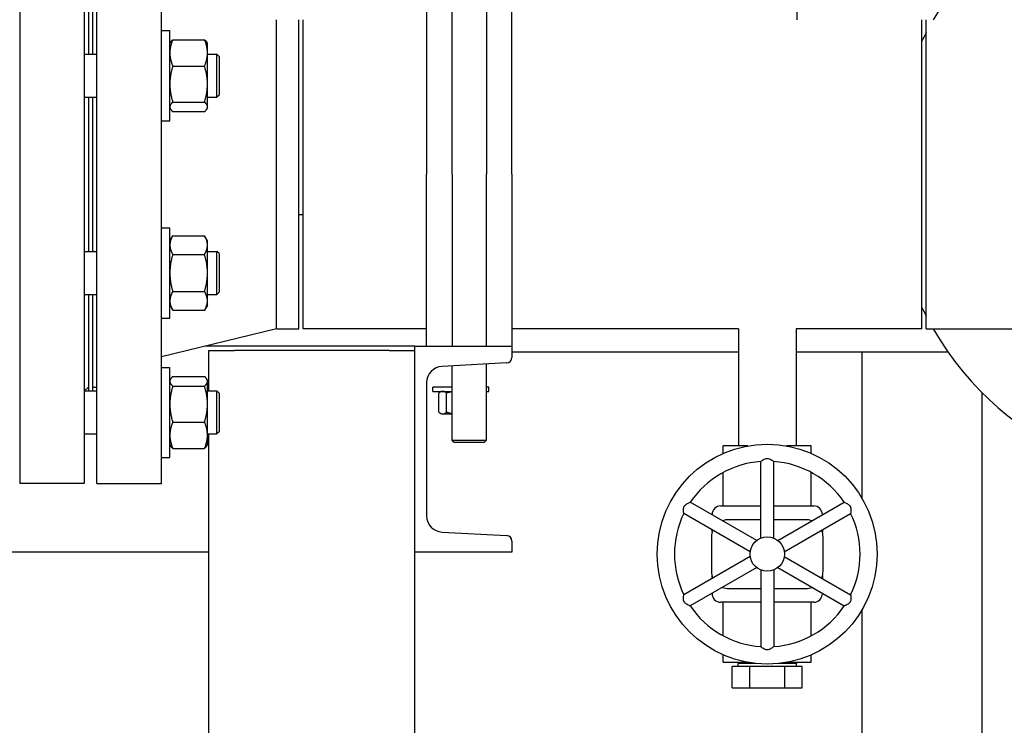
# Model space of a CAD drawing. Header units: inches. Extents: x 24 to 1128, y -69 to 748.
# Tile 100 of 256: x 199 to 214, y 176 to 187. Entities that reach past the tile are written whole.
import ezdxf

# ---------------------------------------------------------------- set-up
doc = ezdxf.new("R2010")
doc.units = ezdxf.units.IN
doc.header["$LTSCALE"] = 32
doc.header["$MEASUREMENT"] = 0
doc.layers.add('Visible (ANSI)', color=7, linetype='Continuous', lineweight=30)

msp = doc.modelspace()

# ---------------------------------------------------------------- linework, layer by layer
at = {"layer": 'Visible (ANSI)'}
for p, q in [((210.72787, 186.60867), (210.72787, 189.64617)), ((199.41537, 188.85867), (199.41537, 179.85867)), ((200.35537, 188.85867), (200.35537, 179.85867)), ((200.53787, 179.85867), (200.53787, 188.85867)), ((201.47787, 179.85867), (201.47787, 188.85867)), ((200.41537, 187.51017), (200.41537, 186.10589)), ((200.47787, 186.10589), (200.47787, 187.51017)), ((205.70537, 184.35867), (205.70537, 187.10867)), ((206.20537, 187.10867), (206.20537, 184.35867)), ((205.33537, 186.89505), (205.33537, 184.35867)), ((206.57537, 184.35867), (206.57537, 186.89505)), ((203.1512, 182.10867), (203.1512, 186.60867)), ((203.47787, 182.10867), (203.47787, 186.60867)), ((203.54037, 182.10867), (203.54037, 186.60867)), ((212.54037, 182.10867), (212.54037, 186.60867)), ((212.60287, 182.10867), (212.60287, 186.60867)), ((201.47787, 186.44998), (201.59987, 186.44998)), ((201.59987, 185.13748), (201.59987, 186.44998)), ((201.59987, 186.26248), (201.60942, 186.27902)), ((201.64174, 186.31656), (202.105, 186.31656)), ((202.14687, 186.26248), (202.13732, 186.27902)), ((202.14687, 186.12519), (202.14687, 186.26248)), ((200.35537, 186.10589), (200.53787, 186.10589)), ((202.14687, 185.67241), (202.14687, 186.12519)), ((202.14687, 186.10589), (202.28407, 186.10589)), ((202.28407, 185.48089), (202.28407, 186.10589)), ((202.31537, 186.07459), (202.28407, 186.10589)), ((202.31537, 186.07459), (202.31537, 185.51219)), ((201.64174, 185.93382), (202.105, 185.93382)), ((202.14687, 185.34095), (202.14687, 185.67241)), ((202.31537, 185.51219), (202.28407, 185.48089)), ((200.35537, 185.48089), (200.53787, 185.48089)), ((200.41537, 185.48089), (200.41537, 183.23617)), ((200.47787, 183.23617), (200.47787, 185.48089)), ((201.64174, 185.411), (202.105, 185.411)), ((202.14687, 185.48089), (202.28407, 185.48089)), ((201.59987, 185.32498), (201.60942, 185.30845)), ((201.64174, 185.27091), (202.105, 185.27091)), ((202.14687, 185.32498), (202.13732, 185.30845)), ((202.14687, 185.32498), (202.14687, 185.34095)), ((201.47787, 185.13748), (201.59987, 185.13748)), ((205.33537, 181.85867), (205.33537, 184.35867)), ((205.70537, 184.35867), (205.70537, 181.85867)), ((206.20537, 181.85867), (206.20537, 184.35867)), ((206.57537, 184.35867), (206.57537, 181.85867)), ((203.54037, 183.76867), (203.47787, 183.76867)), ((201.47787, 183.57986), (201.59987, 183.57986)), ((201.59987, 182.26736), (201.59987, 183.57986)), ((201.59987, 183.39236), (201.64174, 183.46487)), ((201.64174, 183.46487), (202.105, 183.46487)), ((202.14687, 183.39236), (202.105, 183.46487)), ((202.14687, 183.32956), (202.14687, 183.39236)), ((200.35537, 183.23617), (200.53787, 183.23617)), ((202.14687, 182.92361), (202.14687, 183.32956)), ((202.14687, 183.23617), (202.28407, 183.23617)), ((202.28407, 182.61117), (202.28407, 183.23617)), ((202.31537, 183.20487), (202.28407, 183.23617)), ((202.31537, 183.20487), (202.31537, 182.64247)), ((201.64174, 183.19424), (202.105, 183.19424)), ((202.14687, 182.51766), (202.14687, 182.92361)), ((201.64174, 182.65297), (202.105, 182.65297)), ((202.31537, 182.64247), (202.28407, 182.61117)), ((200.35537, 182.61117), (200.53787, 182.61117)), ((200.41537, 182.61117), (200.41537, 181.20705)), ((200.47787, 181.20705), (200.47787, 182.61117)), ((202.14687, 182.61117), (202.28407, 182.61117)), ((202.14687, 182.45486), (202.14687, 182.51766)), ((201.59987, 182.45486), (201.64174, 182.38234)), ((201.64174, 182.38234), (202.105, 182.38234)), ((202.14687, 182.45486), (202.105, 182.38234)), ((201.47787, 182.26736), (201.59987, 182.26736)), ((203.1512, 182.10867), (201.47787, 181.70367)), ((203.1512, 182.10867), (203.47787, 182.10867)), ((205.33537, 182.10867), (203.54037, 182.10867)), ((209.87037, 182.10867), (206.57537, 182.10867)), ((209.87037, 182.10867), (209.87037, 180.40817)), ((212.54037, 182.10867), (210.71037, 182.10867)), ((210.71037, 182.10867), (210.71037, 180.40817)), ((212.60287, 182.10867), (216.60287, 182.10867)), ((205.16537, 181.85867), (202.11828, 181.85867)), ((202.16537, 181.20717), (202.16537, 181.79617)), ((202.16537, 181.79617), (202.54037, 181.79617)), ((204.79037, 181.79617), (202.54037, 181.79617)), ((204.79037, 181.79617), (205.16537, 181.79617)), ((205.16537, 178.85867), (205.16537, 181.85867)), ((205.16537, 181.85867), (206.57537, 181.85867)), ((206.57537, 181.85867), (206.57537, 181.69387)), ((209.87037, 181.76867), (206.57537, 181.76867)), ((212.92294, 181.76867), (210.71037, 181.76867)), ((211.66537, 181.76867), (211.66537, 179.65132)), ((201.47787, 181.55037), (201.59987, 181.55037)), ((201.59987, 180.23787), (201.59987, 181.55037)), ((206.49956, 181.61398), (205.56043, 181.56477)), ((205.70537, 180.48992), (205.70537, 181.57237)), ((206.20537, 180.48992), (206.20537, 181.59857)), ((201.59987, 181.36287), (201.60942, 181.37941)), ((201.64174, 181.41694), (202.105, 181.41694)), ((202.14687, 181.36287), (202.13732, 181.37941)), ((202.14687, 181.3469), (202.14687, 181.36287)), ((202.14687, 181.01544), (202.14687, 181.3469)), ((200.35537, 181.20705), (200.53787, 181.20705)), ((200.41537, 181.26367), (200.35875, 181.20705)), ((200.35887, 181.20717), (200.41537, 181.20717)), ((200.47787, 181.26367), (200.53787, 181.26367)), ((200.47787, 181.20717), (200.53787, 181.20717)), ((201.64174, 181.27685), (202.105, 181.27685)), ((202.14687, 181.20717), (202.28407, 181.20717)), ((202.14687, 181.20705), (202.28407, 181.20705)), ((202.28407, 181.20705), (202.28407, 181.20717)), ((202.31537, 181.17587), (202.28407, 181.20717)), ((202.28407, 180.58205), (202.28407, 181.20705)), ((202.31537, 181.17575), (202.28407, 181.20705)), ((205.33537, 181.32761), (205.33537, 179.38973)), ((205.70537, 181.26367), (205.42662, 181.26367)), ((205.42662, 181.20117), (205.42662, 181.26367)), ((205.42662, 181.20117), (205.70537, 181.20117)), ((205.55137, 181.20117), (205.53248, 181.19026)), ((206.23912, 181.26367), (206.20537, 181.26367)), ((206.20537, 181.20117), (206.23912, 181.20117)), ((206.23912, 181.20117), (206.23912, 181.26367)), ((202.31537, 181.17587), (202.31537, 181.17575)), ((202.31537, 181.17575), (202.31537, 180.61335)), ((205.51235, 180.89831), (205.51235, 181.17603)), ((205.6258, 180.89831), (205.6258, 181.17603)), ((213.41537, 169.86817), (213.41537, 181.18222)), ((202.14687, 180.56266), (202.14687, 181.01544)), ((205.55137, 180.87317), (205.53248, 180.88408)), ((205.55137, 180.87317), (205.56907, 180.87317)), ((205.56907, 180.87317), (205.70537, 180.87317)), ((201.64174, 180.75403), (202.105, 180.75403)), ((200.35537, 180.58205), (200.53787, 180.58205)), ((202.14687, 180.58205), (202.28407, 180.58205)), ((202.14687, 180.42537), (202.14687, 180.56266)), ((202.16537, 166.79617), (202.16537, 180.58205)), ((202.31537, 180.61335), (202.28407, 180.58205)), ((205.70537, 180.48992), (206.20537, 180.48992)), ((205.73662, 180.45867), (205.70537, 180.48992)), ((206.17412, 180.45867), (206.20537, 180.48992)), ((201.59987, 180.42537), (201.60942, 180.40884)), ((201.64174, 180.3713), (202.105, 180.3713)), ((202.14687, 180.42537), (202.13732, 180.40884)), ((206.17412, 180.45867), (205.73662, 180.45867)), ((210.00863, 180.40817), (209.64912, 180.40817)), ((209.64912, 180.29905), (209.64912, 180.40817)), ((210.93162, 180.40817), (210.57211, 180.40817)), ((210.93162, 180.29905), (210.93162, 180.40817)), ((201.47787, 180.23787), (201.59987, 180.23787)), ((210.19637, 179.06482), (210.19637, 180.17989)), ((210.38437, 179.06482), (210.38437, 180.17989)), ((209.64912, 179.53317), (209.64912, 180.02115)), ((210.93162, 179.53317), (210.93162, 180.02115)), ((200.35537, 179.85867), (199.41537, 179.85867)), ((200.53787, 179.85867), (201.47787, 179.85867)), ((210.13675, 179.0304), (209.17107, 179.58794)), ((209.61381, 179.53317), (210.19637, 179.53317)), ((210.38437, 179.53317), (210.96693, 179.53317)), ((210.44399, 179.0304), (211.40967, 179.58794)), ((210.04275, 178.86759), (209.07707, 179.42512)), ((209.48881, 179.40449), (209.48881, 179.40817)), ((210.53799, 178.86759), (211.50367, 179.42512)), ((211.09193, 179.40817), (211.09193, 179.40449)), ((210.19637, 179.33317), (209.72787, 179.33317)), ((210.85287, 179.33317), (210.38437, 179.33317)), ((205.56043, 179.15256), (206.49956, 179.10335)), ((209.47787, 179.08317), (209.47787, 178.58317)), ((209.48881, 179.15631), (209.48881, 179.18741)), ((211.09193, 179.18741), (211.09193, 179.15631)), ((211.10287, 178.58317), (211.10287, 179.08317)), ((206.57537, 179.02346), (206.57537, 178.85867)), ((202.16537, 178.85867), (185.89017, 178.85867)), ((206.57537, 178.85867), (205.16537, 178.85867)), ((205.16537, 166.79617), (205.16537, 178.85867)), ((210.04275, 178.79875), (209.07707, 178.24121)), ((210.53799, 178.79875), (211.50367, 178.24121)), ((210.13675, 178.63594), (209.17107, 178.0784)), ((210.44399, 178.63594), (211.40967, 178.0784)), ((209.48881, 178.47893), (209.48881, 178.51003)), ((210.19637, 178.60151), (210.19637, 177.48645)), ((210.38437, 178.60151), (210.38437, 177.48645)), ((211.09193, 178.51003), (211.09193, 178.47893)), ((209.72787, 178.33317), (210.19637, 178.33317)), ((210.38437, 178.33317), (210.85287, 178.33317)), ((209.48881, 178.25817), (209.48881, 178.26185)), ((211.09193, 178.26185), (211.09193, 178.25817)), ((210.19637, 178.13317), (209.61381, 178.13317)), ((209.64912, 177.64519), (209.64912, 178.13317)), ((210.96693, 178.13317), (210.38437, 178.13317)), ((210.93162, 177.64519), (210.93162, 178.13317)), ((211.66537, 178.01502), (211.66537, 169.86817)), ((209.64912, 177.25817), (209.64912, 177.36729)), ((210.93162, 177.25817), (210.93162, 177.36729)), ((209.64912, 177.25817), (210.00863, 177.25817)), ((210.03634, 177.19817), (209.7823, 177.19817)), ((209.7823, 176.88817), (209.7823, 177.19817)), ((209.86696, 177.25817), (209.86645, 177.24199)), ((210.12262, 177.24199), (209.86645, 177.24199)), ((209.86645, 177.19817), (209.86645, 177.24199)), ((210.03634, 176.88817), (210.03634, 177.19817)), ((210.5444, 177.19817), (210.03634, 177.19817)), ((210.71429, 177.24199), (210.45812, 177.24199)), ((210.5444, 176.88817), (210.5444, 177.19817)), ((210.79844, 177.19817), (210.5444, 177.19817)), ((210.57211, 177.25817), (210.93162, 177.25817)), ((210.71378, 177.25817), (210.71429, 177.24199)), ((210.71429, 177.19817), (210.71429, 177.24199)), ((210.79844, 176.88817), (210.79844, 177.19817)), ((209.7823, 176.88817), (210.03634, 176.88817)), ((210.03634, 176.88817), (210.5444, 176.88817)), ((210.5444, 176.88817), (210.79844, 176.88817))]:
    msp.add_line(p, q, dxfattribs=at)
for radius in [1.6, 0.25]:
    msp.add_circle((210.29037, 178.83317), radius, dxfattribs=at)
for centre, radius, start, end in [((216.60287, 184.35867), 4.5, 210, 150), ((216.60287, 184.35867), 4.5, 152.733956, 154.525631), ((216.60287, 184.35867), 4.5, 205.474369, 207.266044), ((206.49537, 181.69387), 0.08, 272.999556, 0), ((205.57286, 181.32761), 0.23749, 92.999556, 180), ((210.29037, 178.83317), 1.35, 93.992715, 146.007285), ((210.29037, 178.83317), 1.35, 33.992715, 86.007285), ((209.61381, 179.40817), 0.125, 90, 180), ((210.96693, 179.40817), 0.125, 0, 90), ((205.57286, 179.38973), 0.23749, 180, 267.000444), ((210.29037, 178.83317), 1.35, 153.992715, 206.007285), ((210.29037, 178.83317), 1.35, 333.992715, 26.007285), ((209.72787, 179.08317), 0.25, 90, 110.5819), ((210.85287, 179.08317), 0.25, 69.4181, 90), ((206.49537, 179.02346), 0.08, 0, 87.000444), ((209.72787, 179.08317), 0.25, 156.720461, 180), ((210.85287, 179.08317), 0.25, 0, 23.279539), ((209.72787, 178.58317), 0.25, 180, 203.279539), ((210.85287, 178.58317), 0.25, 336.720461, 0), ((209.72787, 178.58317), 0.25, 249.4181, 270), ((210.85287, 178.58317), 0.25, 270, 290.5819), ((209.61381, 178.25817), 0.125, 180, 270), ((210.96693, 178.25817), 0.125, 270, 0), ((210.29037, 178.83317), 1.35, 213.992715, 266.007285), ((210.29037, 178.83317), 1.35, 273.992715, 326.007285)]:
    msp.add_arc(centre, radius, start, end, dxfattribs=at)
for points, weights in [([(201.64174, 186.31656), (201.59987, 186.214), (201.59987, 186.12519)], [1, 1.0379548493, 1]), ([(201.60942, 186.27902), (201.61966, 186.29676), (201.64174, 186.31656)], [1.01895290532, 1.01965956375, 1]), ([(202.105, 186.31656), (202.12708, 186.29676), (202.13732, 186.27902)], [1, 1.01965956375, 1.01895290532]), ([(202.14687, 186.12519), (202.14687, 186.214), (202.105, 186.31656)], [1, 1.0379548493, 1]), ([(201.59987, 186.12519), (201.59987, 186.03638), (201.64174, 185.93382)], [1, 1.0379548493, 1]), ([(202.105, 185.93382), (202.14687, 186.03638), (202.14687, 186.12519)], [1, 1.0379548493, 1]), ([(201.64174, 185.93382), (201.59987, 185.79373), (201.59987, 185.67241)], [1, 1.0379548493, 1]), ([(202.14687, 185.67241), (202.14687, 185.79373), (202.105, 185.93382)], [1, 1.0379548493, 1]), ([(201.59987, 185.67241), (201.59987, 185.55109), (201.64174, 185.411)], [1, 1.0379548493, 1]), ([(202.105, 185.411), (202.14687, 185.55109), (202.14687, 185.67241)], [1, 1.0379548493, 1]), ([(201.64174, 185.411), (201.59987, 185.37346), (201.59987, 185.34095)], [1, 1.0379548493, 1]), ([(202.14687, 185.34095), (202.14687, 185.37346), (202.105, 185.411)], [1, 1.0379548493, 1]), ([(201.59987, 185.34095), (201.59987, 185.30845), (201.64174, 185.27091)], [1, 1.0379548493, 1]), ([(202.105, 185.27091), (202.14687, 185.30845), (202.14687, 185.34095)], [1, 1.0379548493, 1]), ([(201.64174, 183.46487), (201.59987, 183.39236), (201.59987, 183.32956)], [1, 1.0379548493, 1]), ([(202.14687, 183.32956), (202.14687, 183.39236), (202.105, 183.46487)], [1, 1.0379548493, 1]), ([(201.59987, 183.32956), (201.59987, 183.26676), (201.64174, 183.19424)], [1, 1.0379548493, 1]), ([(202.105, 183.19424), (202.14687, 183.26676), (202.14687, 183.32956)], [1, 1.0379548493, 1]), ([(201.64174, 183.19424), (201.59987, 183.04921), (201.59987, 182.92361)], [1, 1.0379548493, 1]), ([(202.14687, 182.92361), (202.14687, 183.04921), (202.105, 183.19424)], [1, 1.0379548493, 1]), ([(201.59987, 182.92361), (201.59987, 182.79801), (201.64174, 182.65297)], [1, 1.0379548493, 1]), ([(202.105, 182.65297), (202.14687, 182.79801), (202.14687, 182.92361)], [1, 1.0379548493, 1]), ([(201.64174, 182.65297), (201.59987, 182.58046), (201.59987, 182.51766)], [1, 1.0379548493, 1]), ([(202.14687, 182.51766), (202.14687, 182.58046), (202.105, 182.65297)], [1, 1.0379548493, 1]), ([(201.59987, 182.51766), (201.59987, 182.45486), (201.64174, 182.38234)], [1, 1.0379548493, 1]), ([(202.105, 182.38234), (202.14687, 182.45486), (202.14687, 182.51766)], [1, 1.0379548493, 1]), ([(201.64174, 181.41694), (201.59987, 181.37941), (201.59987, 181.3469)], [1, 1.0379548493, 1]), ([(201.59987, 181.3469), (201.59987, 181.31439), (201.64174, 181.27685)], [1, 1.0379548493, 1]), ([(202.14687, 181.3469), (202.14687, 181.37941), (202.105, 181.41694)], [1, 1.0379548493, 1]), ([(202.105, 181.27685), (202.14687, 181.31439), (202.14687, 181.3469)], [1, 1.0379548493, 1]), ([(201.64174, 181.27685), (201.59987, 181.13676), (201.59987, 181.01544)], [1, 1.0379548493, 1]), ([(202.14687, 181.01544), (202.14687, 181.13676), (202.105, 181.27685)], [1, 1.0379548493, 1]), ([(205.56907, 181.20117), (205.54275, 181.20117), (205.51235, 181.17603)], [1, 1.0379548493, 1]), ([(205.6258, 181.17603), (205.5954, 181.20117), (205.56907, 181.20117)], [1, 1.0379548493, 1]), ([(205.70537, 181.19444), (205.66764, 181.18827), (205.6258, 181.17603)], [1.01894014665, 1.01813632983, 1]), ([(201.59987, 181.01544), (201.59987, 180.89412), (201.64174, 180.75403)], [1, 1.0379548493, 1]), ([(202.105, 180.75403), (202.14687, 180.89412), (202.14687, 181.01544)], [1, 1.0379548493, 1]), ([(205.51235, 180.89831), (205.54275, 180.87317), (205.56907, 180.87317)], [1, 1.0379548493, 1]), ([(205.56907, 180.87317), (205.5954, 180.87317), (205.6258, 180.89831)], [1, 1.0379548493, 1]), ([(205.6258, 180.89831), (205.66764, 180.88606), (205.70537, 180.8799)], [1, 1.01813632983, 1.01894014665]), ([(201.64174, 180.75403), (201.59987, 180.65148), (201.59987, 180.56266)], [1, 1.0379548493, 1]), ([(202.14687, 180.56266), (202.14687, 180.65148), (202.105, 180.75403)], [1, 1.0379548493, 1]), ([(201.59987, 180.56266), (201.59987, 180.47385), (201.64174, 180.3713)], [1, 1.0379548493, 1]), ([(202.105, 180.3713), (202.14687, 180.47385), (202.14687, 180.56266)], [1, 1.0379548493, 1]), ([(201.64174, 180.3713), (201.61966, 180.39109), (201.60942, 180.40884)], [1, 1.01965956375, 1.01895290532]), ([(202.13732, 180.40884), (202.12708, 180.39109), (202.105, 180.3713)], [1.01895290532, 1.01965956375, 1])]:
    msp.add_rational_spline(points, weights, degree=2, dxfattribs=at)
for points, knots in [([(210.19637, 180.17989), (210.19637, 180.17989), (210.1972, 180.18058), (210.20141, 180.18401), (210.2059, 180.18762), (210.21833, 180.19694), (210.22665, 180.20286), (210.24283, 180.2124), (210.25028, 180.21629), (210.26467, 180.22184), (210.27143, 180.2238), (210.28077, 180.22522), (210.28307, 180.22547), (210.2864, 180.22568), (210.28743, 180.22573), (210.28922, 180.22577), (210.28999, 180.22578), (210.29147, 180.22577), (210.29218, 180.22576), (210.29407, 180.22569), (210.29524, 180.22563), (210.2994, 180.22531), (210.30234, 180.22491), (210.31463, 180.2226), (210.3234, 180.21931), (210.34081, 180.21104), (210.34967, 180.20557), (210.36526, 180.19496), (210.37184, 180.18991), (210.38035, 180.18321), (210.38287, 180.18113), (210.38421, 180.18003), (210.38437, 180.17989), (210.38437, 180.17989)], [-1.159920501, -1.159920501, -1.159920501, -1.159920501, -1.106581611, -1.106581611, -1.021616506, -1.021616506, -0.92624701, -0.92624701, -0.858338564, -0.858338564, -0.804308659, -0.804308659, -0.786846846, -0.786846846, -0.779072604, -0.779072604, -0.773264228, -0.773264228, -0.767822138, -0.767822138, -0.758830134, -0.758830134, -0.735798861, -0.735798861, -0.661342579, -0.661342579, -0.572803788, -0.572803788, -0.482638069, -0.482638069, -0.410214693, -0.410214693, -0.386508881, -0.386508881, -0.386508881, -0.386508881]), ([(209.07707, 179.42512), (209.07707, 179.42512), (209.07689, 179.42619), (209.07603, 179.43155), (209.07514, 179.43724), (209.07329, 179.45267), (209.07232, 179.46283), (209.07214, 179.48161), (209.07251, 179.49001), (209.07489, 179.50525), (209.07657, 179.51208), (209.08002, 179.52088), (209.08095, 179.52299), (209.08244, 179.52599), (209.08291, 179.5269), (209.08377, 179.52848), (209.08415, 179.52914), (209.08489, 179.53042), (209.08526, 179.53103), (209.08626, 179.53264), (209.0869, 179.53362), (209.08926, 179.53706), (209.09107, 179.53941), (209.09922, 179.54889), (209.10645, 179.55485), (209.12231, 179.56579), (209.13148, 179.57073), (209.14847, 179.57892), (209.15614, 179.5821), (209.16619, 179.58611), (209.16925, 179.58725), (209.17087, 179.58786), (209.17107, 179.58794), (209.17107, 179.58794)], [-1.159920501, -1.159920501, -1.159920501, -1.159920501, -1.106581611, -1.106581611, -1.021616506, -1.021616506, -0.92624701, -0.92624701, -0.858338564, -0.858338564, -0.804308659, -0.804308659, -0.786846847, -0.786846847, -0.779072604, -0.779072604, -0.773264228, -0.773264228, -0.767822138, -0.767822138, -0.758830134, -0.758830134, -0.735798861, -0.735798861, -0.661342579, -0.661342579, -0.572803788, -0.572803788, -0.482638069, -0.482638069, -0.410214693, -0.410214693, -0.386508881, -0.386508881, -0.386508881, -0.386508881]), ([(211.40967, 179.58794), (211.40967, 179.58794), (211.41068, 179.58756), (211.41575, 179.58563), (211.42112, 179.58355), (211.43541, 179.57744), (211.4447, 179.5732), (211.46105, 179.56396), (211.46814, 179.55945), (211.48014, 179.54976), (211.48522, 179.54489), (211.49112, 179.5375), (211.49248, 179.53564), (211.49434, 179.53286), (211.49489, 179.53199), (211.49582, 179.53046), (211.49621, 179.5298), (211.49695, 179.52852), (211.49729, 179.52789), (211.49818, 179.52623), (211.49871, 179.52518), (211.50051, 179.52142), (211.50164, 179.51867), (211.50578, 179.50687), (211.50732, 179.49763), (211.50886, 179.47843), (211.50856, 179.46802), (211.50716, 179.4492), (211.50607, 179.44098), (211.50452, 179.43027), (211.50398, 179.42705), (211.5037, 179.42533), (211.50367, 179.42512), (211.50367, 179.42512)], [-1.159920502, -1.159920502, -1.159920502, -1.159920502, -1.106581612, -1.106581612, -1.021616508, -1.021616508, -0.926247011, -0.926247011, -0.858338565, -0.858338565, -0.80430866, -0.80430866, -0.786846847, -0.786846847, -0.779072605, -0.779072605, -0.773264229, -0.773264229, -0.767822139, -0.767822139, -0.758830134, -0.758830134, -0.735798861, -0.735798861, -0.66134258, -0.66134258, -0.572803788, -0.572803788, -0.48263807, -0.48263807, -0.410214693, -0.410214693, -0.386508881, -0.386508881, -0.386508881, -0.386508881]), ([(209.17107, 178.0784), (209.17107, 178.0784), (209.17006, 178.07878), (209.16499, 178.08071), (209.15961, 178.08279), (209.14533, 178.08889), (209.13604, 178.09314), (209.11969, 178.10238), (209.1126, 178.10689), (209.10059, 178.11658), (209.09552, 178.12145), (209.08962, 178.12883), (209.08826, 178.1307), (209.0864, 178.13348), (209.08585, 178.13435), (209.08492, 178.13588), (209.08453, 178.13654), (209.08379, 178.13782), (209.08345, 178.13845), (209.08256, 178.14011), (209.08203, 178.14116), (209.08023, 178.14492), (209.0791, 178.14767), (209.07496, 178.15947), (209.07342, 178.1687), (209.07188, 178.18791), (209.07218, 178.19832), (209.07358, 178.21714), (209.07466, 178.22536), (209.07622, 178.23607), (209.07675, 178.23929), (209.07704, 178.24101), (209.07707, 178.24121), (209.07707, 178.24121)], [-1.159920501, -1.159920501, -1.159920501, -1.159920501, -1.106581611, -1.106581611, -1.021616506, -1.021616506, -0.92624701, -0.92624701, -0.858338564, -0.858338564, -0.804308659, -0.804308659, -0.786846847, -0.786846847, -0.779072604, -0.779072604, -0.773264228, -0.773264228, -0.767822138, -0.767822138, -0.758830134, -0.758830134, -0.735798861, -0.735798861, -0.661342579, -0.661342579, -0.572803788, -0.572803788, -0.482638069, -0.482638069, -0.410214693, -0.410214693, -0.386508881, -0.386508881, -0.386508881, -0.386508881]), ([(211.50367, 178.24121), (211.50367, 178.24121), (211.50385, 178.24015), (211.50471, 178.23479), (211.5056, 178.2291), (211.50745, 178.21367), (211.50842, 178.20351), (211.50859, 178.18473), (211.50823, 178.17633), (211.50584, 178.16109), (211.50416, 178.15426), (211.50072, 178.14546), (211.49979, 178.14335), (211.4983, 178.14035), (211.49783, 178.13944), (211.49697, 178.13786), (211.49659, 178.1372), (211.49585, 178.13592), (211.49548, 178.13531), (211.49448, 178.1337), (211.49384, 178.13272), (211.49148, 178.12928), (211.48967, 178.12693), (211.48152, 178.11745), (211.47429, 178.11149), (211.45842, 178.10055), (211.44926, 178.09561), (211.43226, 178.08742), (211.4246, 178.08424), (211.41455, 178.08023), (211.41149, 178.07909), (211.40986, 178.07848), (211.40967, 178.0784), (211.40967, 178.0784)], [-1.159920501, -1.159920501, -1.159920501, -1.159920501, -1.106581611, -1.106581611, -1.021616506, -1.021616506, -0.92624701, -0.92624701, -0.858338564, -0.858338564, -0.804308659, -0.804308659, -0.786846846, -0.786846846, -0.779072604, -0.779072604, -0.773264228, -0.773264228, -0.767822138, -0.767822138, -0.758830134, -0.758830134, -0.735798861, -0.735798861, -0.661342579, -0.661342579, -0.572803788, -0.572803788, -0.482638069, -0.482638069, -0.410214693, -0.410214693, -0.386508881, -0.386508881, -0.386508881, -0.386508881]), ([(210.38437, 177.48645), (210.38437, 177.48644), (210.38354, 177.48576), (210.37932, 177.48233), (210.37484, 177.47871), (210.36241, 177.4694), (210.35409, 177.46348), (210.33791, 177.45393), (210.33046, 177.45005), (210.31607, 177.4445), (210.30931, 177.44254), (210.29997, 177.44112), (210.29767, 177.44087), (210.29434, 177.44066), (210.29331, 177.44061), (210.29152, 177.44057), (210.29075, 177.44056), (210.28927, 177.44057), (210.28856, 177.44058), (210.28667, 177.44064), (210.2855, 177.44071), (210.28134, 177.44103), (210.2784, 177.44143), (210.26611, 177.44374), (210.25734, 177.44702), (210.23993, 177.45529), (210.23107, 177.46076), (210.21548, 177.47138), (210.2089, 177.47643), (210.20039, 177.48313), (210.19787, 177.48521), (210.19653, 177.48631), (210.19637, 177.48645), (210.19637, 177.48645)], [-1.159920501, -1.159920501, -1.159920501, -1.159920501, -1.106581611, -1.106581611, -1.021616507, -1.021616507, -0.92624701, -0.92624701, -0.858338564, -0.858338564, -0.804308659, -0.804308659, -0.786846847, -0.786846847, -0.779072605, -0.779072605, -0.773264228, -0.773264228, -0.767822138, -0.767822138, -0.758830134, -0.758830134, -0.735798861, -0.735798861, -0.66134258, -0.66134258, -0.572803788, -0.572803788, -0.482638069, -0.482638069, -0.410214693, -0.410214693, -0.386508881, -0.386508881, -0.386508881, -0.386508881])]:
    msp.add_open_spline(points, degree=3, knots=knots, dxfattribs=at)

doc.saveas('drawing.dxf')
